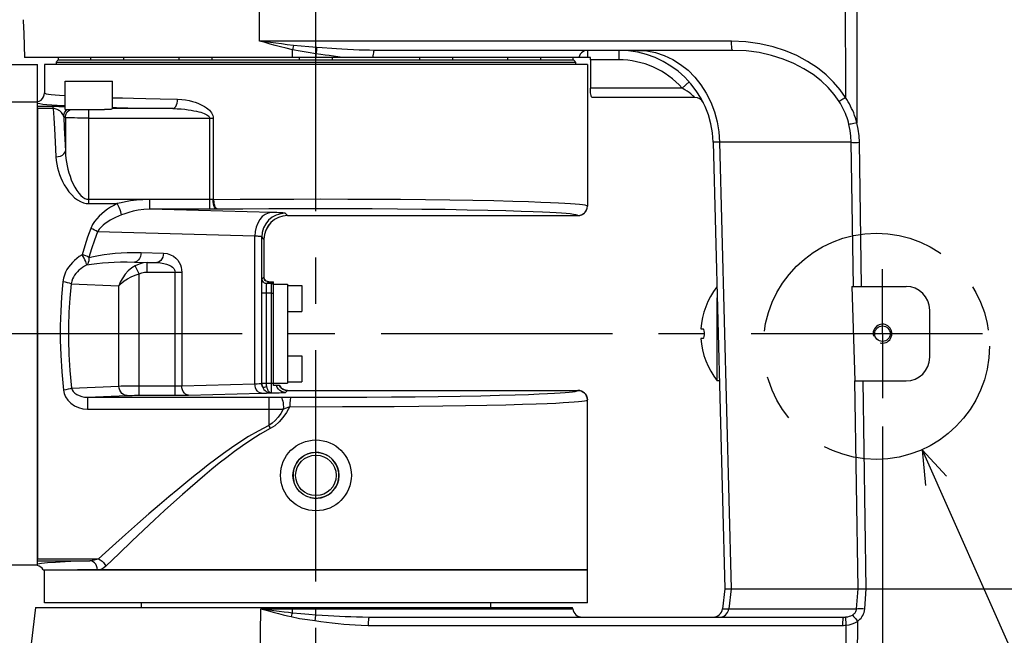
# Model space of a CAD drawing. Header units: millimetres. Extents: x 0 to 1249, y 0 to 420.
# Tile 10 of 104: x 157 to 209, y 98 to 130. Entities that reach past the tile are written whole.
import ezdxf

# ---------------------------------------------------------------- set-up
doc = ezdxf.new("R2010")
doc.units = ezdxf.units.MM
doc.header["$LTSCALE"] = 32.67
doc.linetypes.add('CENTER', pattern=[0.6, 0.375, -0.075, 0.075, -0.075])
doc.layers.get('0').update_dxf_attribs({"linetype": 'CONTINUOUS'})
for name, color, linetype in [('02___PRT_ALL_AXES', 7, 'CONTINUOUS'), ('ASSY', 7, 'CONTINUOUS'), ('AXIS', 7, 'CONTINUOUS'), ('CHAMFER', 7, 'CONTINUOUS'), ('DEFAULT_1', 7, 'CENTER'), ('DRA_ITEM', 7, 'CONTINUOUS'), ('DRAFT', 7, 'CONTINUOUS'), ('DRIV_DIM', 7, 'CONTINUOUS'), ('ROUND', 7, 'CONTINUOUS')]:
    doc.layers.add(name, color=color, linetype=linetype)
doc.styles.get("Standard").update_dxf_attribs({"font": 'txt', "width": 0.8})
doc.dimstyles.new('DIMSTYLE_7', dxfattribs={"dimtxt": 3.8, "dimasz": 1.8, "dimexe": 2, "dimexo": 1.5, "dimgap": 0.95, "dimtad": 1, "dimdec": 3, "dimlfac": 4, "dimdsep": 46, "dimtxsty": 'STANDARD', "dimblk": 'OPEN', "dimblk1": 'OPEN', "dimblk2": 'OPEN', "dimcen": 0.09, "dimadec": 0, "dimazin": 0, "dimtp": 0.001, "dimtm": 0.001, "dimtfac": 1, "dimtdec": 3, "dimtofl": 0, "dimtmove": 0, "dimatfit": 3, "dimldrblk": 'OPEN', "dimfxl": 1, "dimtolj": 1, "dimarcsym": 0})

# ---------------------------------------------------------------- blocks, each defined once
blk = doc.blocks.new('_OPEN')
at = {"color": 0, "linetype": 'BYBLOCK'}
for p, q in [((0, 0), (-1, 0.342)), ((-1, -0.342), (0, 0)), ((-1, 0), (0, 0))]:
    blk.add_line(p, q, dxfattribs=at)
blk = doc.blocks.new('*D37')
at = {"layer": 'DRIV_DIM', "color": 2, "linetype": 'CONTINUOUS'}
for p, q in [((202.744, 108.569), (202.744, 79.128)), ((172.744, 81.128), (187.744, 81.128)), ((202.744, 81.128), (187.744, 81.128))]:
    blk.add_line(p, q, dxfattribs=at)
at = {"layer": 'DRIV_DIM', "color": 2, "linetype": 'CONTINUOUS', "xscale": 1.8, "yscale": 1.8, "zscale": 1.8, "rotation": 180}
blk.add_blockref('_OPEN', (172.744, 81.128), dxfattribs=at)
at = {"layer": 'DRIV_DIM', "color": 2, "linetype": 'CONTINUOUS', "xscale": 1.8, "yscale": 1.8, "zscale": 1.8}
blk.add_blockref('_OPEN', (202.744, 81.128), dxfattribs=at)

msp = doc.modelspace()

# ---------------------------------------------------------------- linework, layer by layer
at = {"color": 7, "linetype": 'CONTINUOUS'}
for p, q in [((154.494112, 127.731746), (157.994112, 127.731746)), ((157.994112, 101.231746), (157.994112, 127.731746)), ((187.119112, 127.731746), (158.369112, 127.731746)), ((157.994112, 125.731746), (152.994112, 125.731746)), ((170.494112, 110.731746), (170.494112, 116.231746)), ((170.494112, 116.106746), (171.244112, 116.106746)), ((171.244112, 116.106746), (171.244112, 110.856746)), ((201.126035, 115.981746), (201.27722, 110.981746)), ((201.126035, 115.981746), (201.640101, 115.981746)), ((170.494112, 110.856746), (171.244112, 110.856746)), ((170.808399, 110.731746), (170.494112, 110.731746)), ((201.27722, 110.981746), (201.715694, 110.981746)), ((187.119112, 99.231746), (187.119112, 109.980032)), ((157.994112, 101.231746), (152.994112, 101.231746)), ((158.369112, 99.231746), (158.369112, 100.981746)), ((187.119112, 100.981746), (160.119112, 100.981746)), ((187.119112, 99.231746), (158.369112, 99.231746)), ((163.494112, 99.231746), (163.494112, 98.981746)), ((181.994112, 99.231746), (181.994112, 98.981746))]:
    msp.add_line(p, q, dxfattribs=at)
at = {"color": 9, "linetype": 'CONTINUOUS'}
for p, q in [((201.207237, 115.981746), (201.09187, 123.612631)), ((201.640101, 115.981746), (201.524734, 123.612631)), ((170.49077, 116.228319), (170.491982, 116.229928)), ((170.49077, 116.228319), (170.494112, 116.228294)), ((170.491982, 116.229928), (170.494112, 116.231575)), ((170.386009, 115.630104), (170.494112, 115.630104)), ((201.449132, 99.981746), (201.282829, 110.981746)), ((201.881997, 99.981746), (201.715694, 110.981746))]:
    msp.add_line(p, q, dxfattribs=at)
for points in [[(170.392384, 116.129933), (170.444386, 116.124427), (170.494112, 116.108222)], [(170.386009, 110.854261), (170.423131, 110.854479), (170.459446, 110.855128), (170.494112, 110.856192)], [(171.135752, 110.373558), (171.029701, 110.385011), (170.92848, 110.418702), (170.836696, 110.473099), (170.758531, 110.545723), (170.697543, 110.633267), (170.656509, 110.731746)], [(171.240513, 110.478319), (171.135868, 110.489468), (171.035861, 110.522276), (170.944926, 110.575291), (170.867091, 110.646161), (170.805808, 110.731746)]]:
    msp.add_lwpolyline(points, dxfattribs=at)
at = {"color": 7, "linetype": 'CONTINUOUS'}
for start, end in [(141.8012112, 176.4246694), (183.5753306, 218.5800924)]:
    msp.add_arc((197.12804, 113.481746), 4.008929, start, end, dxfattribs=at)
at = {"color": 2, "linetype": 'CONTINUOUS'}
for centre, radius in [((202.744112, 113.481746), 0.5), ((172.744112, 105.981746), 1.216)]:
    msp.add_arc(centre, radius, 255, 195, dxfattribs=at)
at = {"layer": '02___PRT_ALL_AXES', "color": 7, "linetype": 'CONTINUOUS'}
for p, q in [((158.994112, 127.856746), (158.994112, 127.731746)), ((158.994112, 127.856746), (186.494112, 127.856746)), ((159.119112, 127.981746), (186.369112, 127.981746)), ((186.494112, 127.856746), (186.494112, 127.731746))]:
    msp.add_line(p, q, dxfattribs=at)
for centre, start, end in [((159.314306, 127.661552), 121.3669778, 148.6330222), ((186.173918, 127.661552), 31.3669778, 58.6330222)]:
    msp.add_arc(centre, 0.375, start, end, dxfattribs=at)
at = {"layer": 'ASSY', "color": 7, "linetype": 'CONTINUOUS'}
for p, q in [((159.119112, 127.981746), (159.119112, 128.106746)), ((160.827288, 127.981746), (160.827288, 128.106746)), ((160.884227, 127.981746), (160.958348, 127.981746)), ((162.577288, 127.981746), (162.577288, 128.106746)), ((165.494112, 127.981746), (165.494112, 128.106746)), ((165.841806, 127.981746), (166.045351, 127.981746)), ((167.244112, 127.981746), (167.244112, 128.106746)), ((171.869112, 127.981746), (171.869112, 128.106746)), ((172.661681, 127.981746), (172.826542, 127.981746)), ((173.619112, 127.981746), (173.619112, 128.106746)), ((178.244112, 127.981746), (178.244112, 128.106746)), ((179.442872, 127.981746), (179.646417, 127.981746)), ((179.994112, 127.981746), (179.994112, 128.106746)), ((182.910936, 127.981746), (182.910936, 128.106746)), ((184.529876, 127.981746), (184.603996, 127.981746)), ((184.660936, 127.981746), (184.660936, 128.106746)), ((186.369112, 127.981746), (186.369112, 128.106746)), ((159.473296, 125.356746), (159.473296, 126.856746)), ((159.473296, 126.856746), (161.973296, 126.856746)), ((161.973296, 125.389258), (161.973296, 126.856746)), ((159.473296, 125.356746), (161.538881, 125.356746)), ((171.244112, 116.033578), (171.994112, 116.033578)), ((171.994112, 116.03357), (171.994112, 114.658586)), ((171.244112, 114.658578), (171.994112, 114.658578)), ((171.244112, 112.304914), (171.994112, 112.304914)), ((171.994112, 112.304906), (171.994112, 110.929922)), ((171.244112, 110.929914), (171.994112, 110.929914))]:
    msp.add_line(p, q, dxfattribs=at)
at = {"layer": 'AXIS', "color": 7, "linetype": 'CENTER'}
for p, q in [((172.744112, 80.761976), (172.744112, 147.033499)), ((202.744112, 113.481746), (202.744112, 116.894246)), ((266.849096, 113.481746), (133.270556, 113.481746)), ((202.744112, 113.481746), (202.744112, 110.069246))]:
    msp.add_line(p, q, dxfattribs=at)
at = {"layer": 'AXIS', "color": 9, "linetype": 'CONTINUOUS'}
for p, q in [((160.723296, 124.897159), (160.723296, 125.356746)), ((165.161064, 125.396988), (162.014689, 125.396988))]:
    msp.add_line(p, q, dxfattribs=at)
at = {"layer": 'AXIS', "color": 7, "linetype": 'CONTINUOUS'}
for p, q in [((161.886624, 125.356746), (161.538881, 125.356746)), ((161.955557, 125.385946), (161.886624, 125.356746)), ((162.014689, 125.396988), (161.955557, 125.385946)), ((193.994112, 110.981746), (193.994112, 115.387516)), ((194.109481, 110.981746), (193.994112, 110.981746))]:
    msp.add_line(p, q, dxfattribs=at)
at = {"layer": 'AXIS', "color": 9, "linetype": 'CONTINUOUS'}
msp.add_lwpolyline([(159.475009, 124.915771), (159.486772, 125.022957), (159.52122, 125.125157), (159.57675, 125.217614), (159.650779, 125.296026), (159.739862, 125.356746)], dxfattribs=at)
at = {"layer": 'AXIS', "color": 7, "linetype": 'CONTINUOUS'}
for points in [[(161.973296, 125.438476), (162.010835, 125.437122), (162.127161, 125.430806), (162.198742, 125.424048), (162.223296, 125.41697)], [(162.223296, 125.41697), (162.200049, 125.410081), (162.12976, 125.403317), (162.014689, 125.396988)]]:
    msp.add_lwpolyline(points, dxfattribs=at)
for centre, radius in [((202.744112, 113.481746), 0.4125), ((172.744112, 105.981746), 1.875), ((172.744112, 105.981746), 1.219516), ((172.744112, 105.981746), 1.074375)]:
    msp.add_circle(centre, radius, dxfattribs=at)
at = {"layer": 'CHAMFER', "color": 7, "linetype": 'CONTINUOUS'}
for p in [(157.273515, 129.353474), (171.494112, 128.106746)]:
    msp.add_line(p, (157.306209, 128.106746), dxfattribs=at)
msp.add_lwpolyline([(157.233761, 130.103474), (157.237335, 130.057709), (157.241486, 130.001973), (157.246758, 129.926464), (157.252688, 129.833561), (157.25877, 129.726284), (157.264533, 129.607783), (157.269561, 129.4818), (157.273515, 129.353474)], dxfattribs=at)
at = {"layer": 'DEFAULT_1', "color": 2, "linetype": 'CENTER'}
msp.add_circle((202.420491, 112.815169), 5.987638, dxfattribs=at)
at = {"layer": 'DRA_ITEM', "color": 2, "linetype": 'CONTINUOUS'}
msp.add_line((204.849398, 107.342307), (218.094867, 77.497357), dxfattribs=at)
msp.add_lwpolyline([(206.142283, 105.946794), (204.849398, 107.342307), (205.016867, 105.447324)], dxfattribs=at)
at = {"layer": 'DRAFT', "color": 7, "linetype": 'CONTINUOUS'}
for p, q in [((172.744112, 128.106746), (171.494112, 128.106746)), ((157.902245, 98.981746), (157.149232, 92.731746)), ((157.902245, 98.981746), (186.335978, 98.981746)), ((186.343184, 98.921938), (186.335978, 98.981746))]:
    msp.add_line(p, q, dxfattribs=at)
at = {"layer": 'ROUND', "color": 9, "linetype": 'CONTINUOUS'}
for p, q in [((169.755234, 128.968658), (169.737593, 134.481746)), ((200.767606, 134.481746), (200.781258, 125.980353)), ((201.378359, 134.481746), (201.394146, 124.650925)), ((194.747988, 128.968658), (169.755234, 128.968658)), ((171.494112, 128.106746), (171.494112, 128.515238)), ((172.744112, 128.299984), (172.744112, 128.106746)), ((187.139803, 128.106746), (187.139803, 128.481746)), ((188.780443, 128.481746), (188.780443, 127.981746)), ((188.780443, 127.981746), (187.280703, 127.981746)), ((192.507223, 126.815079), (192.134545, 126.481746)), ((192.134545, 126.481746), (187.280703, 126.481746)), ((158.834279, 125.500792), (157.994112, 125.500792)), ((158.834279, 125.398178), (157.994112, 125.398178)), ((158.834279, 125.398178), (158.834279, 125.500792)), ((159.475009, 124.915771), (159.386111, 124.96019)), ((159.475009, 124.915771), (159.475009, 123.153338)), ((160.723296, 120.366647), (160.723296, 124.897159)), ((160.723296, 124.897159), (167.309077, 124.897159)), ((167.120032, 120.066516), (167.120032, 124.897159)), ((167.309077, 124.897159), (167.309077, 120.596143)), ((194.113551, 123.612631), (194.732348, 99.981746)), ((201.09187, 123.612631), (194.113551, 123.612631)), ((160.723296, 120.596143), (167.309077, 120.596143)), ((163.94481, 120.066516), (163.94481, 120.581244)), ((167.120032, 120.581244), (163.94481, 120.581244)), ((167.299458, 120.582116), (167.309077, 120.596143)), ((167.342756, 120.568625), (167.299458, 120.582116)), ((167.309077, 120.596143), (167.342757, 120.568624)), ((160.723296, 120.366647), (162.217237, 120.366647)), ((167.120032, 120.066516), (163.94481, 120.066516)), ((170.390911, 119.897719), (163.94481, 120.066516)), ((167.530631, 120.068795), (167.478885, 120.06826)), ((187.119112, 120.23346), (187.118594, 120.235002)), ((171.240256, 119.735173), (171.122287, 119.853142)), ((171.242398, 119.73346), (171.240256, 119.735173)), ((171.240256, 119.735173), (186.618612, 119.735173)), ((186.619112, 119.73346), (186.618612, 119.735173)), ((169.507028, 118.648147), (161.177389, 118.866267)), ((169.507028, 110.828975), (169.507028, 118.648147)), ((169.872716, 110.860179), (169.872716, 118.60357)), ((169.990684, 118.485602), (169.872716, 118.60357)), ((169.990684, 118.485602), (169.990684, 116.478233)), ((169.992398, 118.48346), (169.990684, 118.485602)), ((163.483065, 117.77532), (164.666735, 117.744325)), ((163.129511, 117.275492), (164.313182, 117.244496)), ((163.129511, 117.275492), (163.812904, 117.244496)), ((163.391249, 116.649018), (163.179663, 117.081927)), ((163.812904, 116.744667), (163.812904, 117.244496)), ((163.812904, 117.244496), (164.313182, 117.244496)), ((163.391226, 110.22023), (163.391226, 116.649009)), ((163.812921, 116.744667), (165.640558, 116.744668)), ((165.287005, 110.22023), (165.287005, 116.744668)), ((165.640558, 116.744668), (165.640559, 110.727728)), ((169.892299, 116.379847), (169.990684, 116.478233)), ((159.779127, 116.128779), (162.308694, 116.01405)), ((162.308694, 110.710239), (162.308694, 116.01405)), ((170.142213, 116.129933), (170.240599, 116.228319)), ((170.392384, 116.129933), (170.142213, 116.129933)), ((170.392384, 116.129933), (170.49077, 116.228319)), ((169.873173, 110.860636), (169.873173, 115.630104)), ((170.386009, 115.630104), (169.873173, 115.630104)), ((170.123087, 110.860636), (170.123087, 115.630104)), ((170.386009, 110.354432), (170.386009, 115.630104)), ((159.80583, 110.59672), (162.308694, 110.710239)), ((163.391226, 110.720058), (165.287005, 110.720058)), ((165.640559, 110.727728), (169.507028, 110.828975)), ((169.872716, 110.860179), (169.873173, 110.860636)), ((169.873173, 110.860636), (169.87334, 110.84789)), ((169.873173, 110.860636), (170.123087, 110.860636)), ((169.87334, 110.84789), (170.123169, 110.854261)), ((170.123087, 110.860636), (170.123169, 110.854261)), ((170.123169, 110.854261), (170.386009, 110.854261)), ((160.648082, 110.115453), (162.741707, 110.21041)), ((160.648082, 110.115453), (160.648082, 109.48231)), ((160.648082, 110.115453), (170.244112, 110.115453)), ((163.391226, 110.22023), (165.287005, 110.22023)), ((165.994112, 110.227899), (169.860581, 110.329146)), ((170.244112, 110.115453), (170.244112, 108.620408)), ((170.351951, 110.354432), (170.386009, 110.354432)), ((171.135752, 110.373558), (171.240513, 110.478319)), ((171.240513, 110.478319), (171.242398, 110.480032)), ((171.240513, 110.478319), (186.618612, 110.478319)), ((186.618612, 110.478319), (186.619112, 110.480032)), ((187.118594, 109.97849), (187.119112, 109.980032)), ((160.648082, 109.48231), (170.244112, 109.48231)), ((157.994112, 101.565314), (161.227102, 101.565314)), ((157.994112, 101.4627), (160.775559, 101.4627)), ((194.730259, 99.981746), (194.602571, 98.921938)), ((201.376515, 98.921938), (201.450235, 99.981746)), ((201.806418, 98.921938), (201.880139, 99.981746)), ((169.741273, 92.731692), (169.832406, 98.921938)), ((169.832406, 98.921938), (186.343184, 98.921938)), ((171.494112, 98.712901), (171.494112, 98.981746)), ((172.744112, 98.607756), (172.744112, 98.981746)), ((194.602571, 98.921938), (201.376515, 98.921938)), ((175.506422, 98.041555), (200.628291, 98.041555)), ((200.810847, 98.052496), (200.771533, 92.731716)), ((201.418917, 98.254618), (201.37811, 92.731749))]:
    msp.add_line(p, q, dxfattribs=at)
at = {"layer": 'ROUND', "color": 7, "linetype": 'CONTINUOUS'}
for p, q in [((194.809063, 128.481746), (175.857264, 128.481746)), ((187.277964, 128.106746), (172.744112, 128.106746)), ((187.280703, 127.981746), (187.280703, 126.481746)), ((158.369112, 127.731746), (158.369112, 126.231917)), ((187.119112, 127.731746), (187.119112, 120.23346)), ((192.811572, 125.981746), (187.357889, 125.981746)), ((157.994112, 125.398178), (157.994112, 101.565314)), ((193.778729, 123.612631), (194.397526, 99.981746)), ((171.242398, 119.73346), (186.619112, 119.73346)), ((169.992398, 118.48346), (169.992398, 116.481832)), ((169.998615, 116.426406), (169.992398, 116.481832)), ((170.242394, 116.231746), (170.494112, 116.231746)), ((201.640101, 115.981746), (203.994112, 115.981746)), ((205.244112, 112.231746), (205.244112, 114.731746)), ((193.126914, 113.731746), (193.253894, 113.731746)), ((193.253894, 113.231746), (193.126914, 113.231746)), ((201.715694, 110.981746), (203.994112, 110.981746)), ((171.242398, 110.480032), (186.619112, 110.480032)), ((157.994112, 101.215865), (157.994112, 101.252436)), ((158.302077, 100.981746), (187.119076, 100.981746)), ((194.397727, 99.981746), (194.270039, 98.921938)), ((194.397526, 99.981746), (246.090496, 99.981746)), ((175.56708, 98.481746), (200.688949, 98.481746))]:
    msp.add_line(p, q, dxfattribs=at)
at = {"layer": 'ROUND', "color": 9, "linetype": 'CONTINUOUS'}
for points in [[(171.494112, 128.515238), (171.17442, 128.594317), (170.875645, 128.670463), (170.590819, 128.744702), (170.320783, 128.816268), (170.049362, 128.88908), (169.755234, 128.968658)], [(171.547723, 128.741948), (171.219165, 128.781487), (170.911703, 128.81956), (170.618234, 128.85668), (170.339675, 128.892463), (170.059364, 128.928869), (169.755234, 128.968658)], [(194.809063, 128.481746), (194.79734, 128.491037), (194.786052, 128.518564), (194.77562, 128.563304), (194.766431, 128.623595), (194.758825, 128.697196), (194.753087, 128.781372), (194.749429, 128.872994), (194.747988, 128.968658)], [(200.781258, 125.980353), (200.500554, 126.387137), (200.156739, 126.795372), (199.754338, 127.188872), (199.295615, 127.558834), (198.781372, 127.899234), (198.215152, 128.20298), (197.603107, 128.463035), (196.950522, 128.674107), (196.251701, 128.833576), (195.513132, 128.934053), (194.747988, 128.968658)], [(171.547723, 128.741948), (171.53066, 128.670146), (171.51263, 128.593904), (171.494112, 128.515238)], [(172.744112, 128.299984), (172.326679, 128.358836), (171.909771, 128.428907), (171.494112, 128.515238)], [(172.788049, 128.634321), (172.373827, 128.663747), (171.960142, 128.698782), (171.547723, 128.741948)], [(172.788049, 128.634321), (172.778488, 128.562293), (172.767721, 128.480613), (172.744112, 128.299984)], [(174.171735, 128.106746), (173.910695, 128.139536), (173.670858, 128.171466), (173.448295, 128.202126), (173.229937, 128.2327), (172.999522, 128.264958), (172.744112, 128.299984)], [(173.577058, 128.580865), (173.075053, 128.615125), (172.788049, 128.634321)], [(175.857264, 128.481746), (175.575341, 128.483967), (175.302883, 128.489876), (175.027865, 128.498996), (174.731589, 128.511784), (174.417884, 128.528055), (174.113938, 128.545923), (173.832797, 128.563818), (173.577058, 128.580865)], [(175.857264, 128.481746), (175.837449, 128.472908), (175.818335, 128.446705), (175.800597, 128.404065), (175.784862, 128.346495), (175.771687, 128.276029), (175.761537, 128.19516), (175.754772, 128.106746)], [(187.139803, 128.481746), (187.048323, 128.472936), (186.959914, 128.446756), (186.877865, 128.40413), (186.80507, 128.346558), (186.744116, 128.27608), (186.69716, 128.195189), (186.665862, 128.106746)], [(189.784908, 128.481746), (190.261681, 128.451345), (190.732657, 128.360513), (191.192107, 128.210353), (191.634446, 128.002691), (192.054294, 127.740054), (192.446545, 127.425634), (192.80643, 127.063255), (193.129572, 126.657325), (193.412042, 126.212778), (193.650405, 125.735021), (193.841762, 125.229863), (193.983787, 124.703448), (194.074752, 124.162177), (194.113551, 123.612631)], [(200.457114, 125.765101), (200.194543, 126.134992), (199.872901, 126.506128), (199.496388, 126.863843), (199.067072, 127.200179), (198.585727, 127.50963), (198.055666, 127.785754), (197.482677, 128.022142), (196.87164, 128.214013), (196.217266, 128.358967), (195.52562, 128.450296), (194.809063, 128.481746)], [(158.369112, 126.231917), (158.393489, 126.209243), (158.462981, 126.187476), (158.57487, 126.166249), (158.729923, 126.145195), (158.927981, 126.124363), (159.168093, 126.103866), (159.449557, 126.083761), (159.473296, 126.082312)], [(192.811572, 125.981746), (192.807691, 125.985646), (192.796109, 125.997181), (192.776112, 126.016713), (192.74685, 126.04448), (192.707127, 126.080739), (192.655391, 126.125727), (192.589593, 126.179698), (192.507692, 126.24246), (192.406993, 126.31386), (192.283623, 126.39399), (192.134545, 126.481746)], [(157.994112, 125.681698), (158.119756, 125.660885), (158.288592, 125.640238), (158.500104, 125.619844), (158.753476, 125.599785), (159.047993, 125.580116), (159.382786, 125.560895), (159.473296, 125.556366)], [(161.973296, 125.973994), (162.494227, 125.958817), (163.081189, 125.943533), (163.73791, 125.928326), (164.502712, 125.912774), (165.415956, 125.896816)], [(165.161064, 125.396988), (165.216998, 125.411634), (165.270206, 125.449921), (165.318096, 125.509981), (165.358336, 125.588888), (165.388963, 125.682798), (165.408487, 125.787136), (165.415956, 125.896816)], [(165.415956, 125.896816), (165.63969, 125.884184), (165.843227, 125.857725), (166.029483, 125.821449), (166.199835, 125.778053), (166.355273, 125.729455), (166.496858, 125.676965), (166.625808, 125.621355), (166.742958, 125.563163), (166.848625, 125.502917), (166.943143, 125.44097), (167.026931, 125.377432), (167.100245, 125.312307), (167.163177, 125.245492), (167.21534, 125.177207), (167.256163, 125.108044), (167.286074, 125.036425), (167.30366, 124.964803), (167.309077, 124.897159)], [(200.781257, 125.980354), (200.712937, 125.937056), (200.648143, 125.895295), (200.588639, 125.856208), (200.536049, 125.82086), (200.491804, 125.790214), (200.45711, 125.765107)], [(200.971256, 124.556534), (200.940233, 124.675979), (200.905811, 124.793905), (200.868064, 124.910155), (200.827069, 125.024595), (200.782911, 125.137096), (200.735675, 125.247549), (200.685462, 125.355829), (200.632388, 125.461811), (200.576565, 125.565398), (200.518109, 125.666505), (200.457114, 125.765101)], [(201.394146, 124.650925), (201.357021, 124.782308), (201.315859, 124.912023), (201.270753, 125.039894), (201.221798, 125.165775), (201.169101, 125.289524), (201.112768, 125.41102), (201.052925, 125.530129), (200.989714, 125.646712), (200.923275, 125.760661), (200.853752, 125.871886), (200.781258, 125.980354)], [(159.473296, 125.491037), (159.423203, 125.492692), (159.327402, 125.495232), (159.229354, 125.497277), (159.131164, 125.498826), (159.032663, 125.499919), (158.93185, 125.500581), (158.834279, 125.500792)], [(158.834279, 125.398178), (158.867452, 124.90388), (158.902422, 124.321081), (158.938756, 123.636922), (158.975695, 122.841351)], [(159.386111, 124.960189), (159.371037, 125.022103), (159.345831, 125.081932), (159.311975, 125.138438), (159.272485, 125.188904), (159.229235, 125.233175), (159.183054, 125.271837), (159.134727, 125.305109), (159.085056, 125.333063), (159.034571, 125.355868), (158.984337, 125.373482), (158.934251, 125.386304), (158.883298, 125.394635), (158.834279, 125.398178)], [(159.386111, 124.96019), (159.39876, 125.071317), (159.43577, 125.176882), (159.495289, 125.271599), (159.574337, 125.350728), (159.583894, 125.356746)], [(161.973296, 125.463634), (162.178473, 125.457907), (162.778702, 125.442908), (163.450292, 125.427959), (164.231193, 125.412668), (165.161064, 125.396988)], [(165.161064, 125.396988), (165.39258, 125.390672), (165.603196, 125.377442), (165.795931, 125.359304), (165.972208, 125.337606), (166.133053, 125.313307), (166.279562, 125.287062), (166.412997, 125.259257), (166.534222, 125.230161), (166.643565, 125.200038), (166.74137, 125.169065), (166.828073, 125.137296), (166.903936, 125.104733), (166.969057, 125.071325), (167.023034, 125.037183), (167.065276, 125.002599), (167.096226, 124.96679), (167.114424, 124.93098), (167.120032, 124.897159)], [(159.386111, 124.96019), (159.417436, 124.387953), (159.447097, 123.785056), (159.475009, 123.153338)], [(160.723296, 124.897159), (160.511378, 124.897443), (160.312339, 124.898251), (160.124051, 124.899563), (159.952079, 124.901343), (159.800973, 124.903543), (159.675218, 124.906096), (159.575216, 124.909031), (159.506528, 124.9123), (159.475009, 124.915771)], [(201.394146, 124.650925), (201.309127, 124.630818), (201.226726, 124.611733), (201.149482, 124.594259), (201.079774, 124.578933), (201.019749, 124.566228), (200.971256, 124.556535)], [(201.524734, 123.612631), (201.506644, 123.961344), (201.463132, 124.307397), (201.394146, 124.650925)], [(201.09187, 123.612631), (201.075395, 123.929447), (201.035199, 124.244149), (200.971256, 124.556534)], [(194.113551, 123.612631), (194.013165, 123.61518), (193.93214, 123.61669), (193.867643, 123.617242), (193.81922, 123.616797), (193.788972, 123.615272), (193.778729, 123.612631)], [(201.09187, 123.612631), (201.15331, 123.611347), (201.230971, 123.61069), (201.321461, 123.61069), (201.420829, 123.611347), (201.524734, 123.612631)], [(158.975695, 122.841351), (159.101741, 122.854659), (159.219636, 122.887281), (159.321758, 122.937107), (159.401501, 123.000916), (159.453711, 123.07458), (159.475009, 123.153338)], [(159.475009, 123.153338), (159.486389, 122.948148), (159.506474, 122.753238), (159.53442, 122.562626), (159.569874, 122.374382), (159.613106, 122.186269), (159.664132, 121.998956), (159.722322, 121.815497), (159.789499, 121.632041), (159.871225, 121.43957), (159.968287, 121.245353), (160.073837, 121.068968), (160.182504, 120.9201), (160.292337, 120.800097), (160.401751, 120.708996), (160.511699, 120.644819), (160.620754, 120.60755), (160.723296, 120.596143)], [(158.975695, 122.841351), (158.991626, 122.642781), (159.019745, 122.454157), (159.058869, 122.269694), (159.108505, 122.087523), (159.169029, 121.905478), (159.240467, 121.724207), (159.321932, 121.546666), (159.41598, 121.369128), (159.530397, 121.182866), (159.666283, 120.994915), (159.814053, 120.824219), (159.966187, 120.680153), (160.119952, 120.56402), (160.273132, 120.475857), (160.427059, 120.413751), (160.579736, 120.377684), (160.723296, 120.366647)], [(163.94481, 120.581244), (163.573372, 120.571351), (163.233672, 120.544693), (162.928785, 120.50615), (162.658754, 120.460701), (162.422261, 120.41295), (162.217237, 120.366647)], [(167.299458, 120.582116), (167.241161, 120.581634), (167.181053, 120.581342), (167.120032, 120.581244)], [(167.478885, 120.06826), (167.438868, 120.083574), (167.400867, 120.123295), (167.366796, 120.185423), (167.338371, 120.266827), (167.317025, 120.363407), (167.303833, 120.470298), (167.299458, 120.582116)], [(167.530631, 120.068795), (167.489448, 120.083602), (167.450267, 120.121987), (167.414992, 120.182086), (167.38534, 120.260975), (167.36275, 120.35482), (167.348322, 120.459059), (167.342756, 120.568624)], [(187.118594, 120.235002), (187.082097, 120.257974), (186.996858, 120.279202), (186.867208, 120.299638), (186.694951, 120.319527), (186.479369, 120.339101), (186.220713, 120.358348), (185.922535, 120.377045), (185.58003, 120.395484), (185.169889, 120.4146), (184.654569, 120.435349), (183.995293, 120.458058), (183.167593, 120.482118), (182.173059, 120.506168), (181.043874, 120.528569), (179.82628, 120.548092), (178.548812, 120.564308), (177.216829, 120.577212), (175.837592, 120.586734), (174.42669, 120.59275), (172.999697, 120.59519), (171.571497, 120.594036), (170.150729, 120.589286), (168.734207, 120.580825), (167.342757, 120.568624)], [(162.217237, 120.366647), (162.033785, 120.271908), (161.864953, 120.173801), (161.704138, 120.069033), (161.549986, 119.95621), (161.402648, 119.834336), (161.263912, 119.703347), (161.138557, 119.566528), (161.025714, 119.42148), (160.920383, 119.255693), (160.823835, 119.05194)], [(162.449854, 119.766782), (162.437647, 119.842491), (162.412094, 119.93604), (162.374744, 120.041765), (162.327858, 120.153265), (162.274274, 120.26379), (162.217237, 120.366647)], [(163.94481, 120.066516), (163.626414, 120.053773), (163.334876, 120.016971), (163.072274, 119.963085), (162.838165, 119.899237), (162.631234, 119.832017), (162.449854, 119.766782)], [(167.478885, 120.06826), (167.362301, 120.067296), (167.24206, 120.066712), (167.120032, 120.066516)], [(186.618612, 119.735173), (186.583384, 119.758146), (186.50111, 119.779373), (186.37597, 119.799809), (186.209704, 119.819698), (186.001621, 119.839272), (185.751962, 119.85852), (185.464155, 119.877217), (185.133564, 119.895656), (184.737688, 119.914772), (184.240292, 119.935521), (183.603947, 119.958229), (182.805037, 119.982289), (181.845095, 120.006339), (180.755187, 120.02874), (179.579944, 120.048264), (178.346909, 120.064479), (177.061256, 120.077384), (175.729993, 120.086906), (174.368166, 120.092921), (172.990807, 120.095361), (171.612283, 120.094208), (170.240933, 120.089457), (168.873682, 120.080996), (167.530631, 120.068795)], [(186.618612, 119.735173), (186.729853, 119.747726), (186.835517, 119.784706), (186.930308, 119.84426), (187.009474, 119.923401), (187.069045, 120.018163), (187.106037, 120.123795), (187.118594, 120.235002)], [(162.449854, 119.766782), (162.286264, 119.70222), (162.1351, 119.63528), (161.990506, 119.563718), (161.851257, 119.48658), (161.717458, 119.403177), (161.590673, 119.313457), (161.475232, 119.219665), (161.370278, 119.120151), (161.270893, 119.00631), (161.177389, 118.866267)], [(170.390911, 119.897719), (170.220451, 119.869809), (170.056389, 119.796048), (169.904882, 119.679204), (169.771616, 119.523662), (169.661594, 119.335261), (169.578945, 119.121071), (169.52677, 118.889131), (169.507028, 118.648147)], [(171.122287, 119.853142), (170.878613, 119.828986), (170.644295, 119.757778), (170.428329, 119.642254), (170.239009, 119.486848), (170.083604, 119.297528), (169.968079, 119.081563), (169.896872, 118.847245), (169.872716, 118.60357)], [(171.240256, 119.735173), (170.996582, 119.711017), (170.762263, 119.63981), (170.546298, 119.524285), (170.356978, 119.36888), (170.201572, 119.17956), (170.086048, 118.963594), (170.014841, 118.729276), (169.990684, 118.485602)], [(171.122287, 119.853142), (171.1096, 119.858234), (171.0834, 119.863055), (171.044715, 119.867697), (170.994269, 119.872176), (170.932189, 119.876522), (170.858084, 119.880764), (170.771415, 119.884911), (170.669564, 119.889032), (170.54565, 119.893276), (170.390911, 119.897719)], [(160.823835, 119.05194), (160.655686, 118.595603), (160.501353, 118.131836), (160.361079, 117.660671)], [(161.177389, 118.866267), (161.104104, 118.918457), (161.018075, 118.968274), (160.923214, 119.013453), (160.823835, 119.05194)], [(161.177389, 118.866267), (161.00924, 118.425141), (160.854907, 117.976833), (160.714632, 117.521374)], [(169.872716, 118.60357), (169.866372, 118.608662), (169.853272, 118.613483), (169.83393, 118.618126), (169.808707, 118.622604), (169.777667, 118.62695), (169.740614, 118.631192), (169.69728, 118.635339), (169.646354, 118.63946), (169.584397, 118.643705), (169.507028, 118.648147)], [(160.361079, 117.660671), (160.209298, 117.564719), (160.076184, 117.466378), (159.955966, 117.363783), (159.844338, 117.253959), (159.740159, 117.135135), (159.644919, 117.007773), (159.560263, 116.87279), (159.487991, 116.731995), (159.42793, 116.583189), (159.379249, 116.416316), (159.346114, 116.220056)], [(160.612911, 117.118555), (160.603163, 117.163769), (160.582398, 117.225266), (160.551559, 117.300242), (160.512051, 117.385283), (160.465671, 117.47652), (160.414545, 117.569771), (160.361079, 117.660672)], [(160.714632, 117.521374), (160.640147, 117.56024), (160.553463, 117.597603), (160.459181, 117.631503), (160.361079, 117.660672)], [(160.714632, 117.521374), (160.719342, 117.42768), (160.710994, 117.33738), (160.689887, 117.253785), (160.65679, 117.179945), (160.612911, 117.118555)], [(160.714632, 117.521374), (160.959222, 117.575408), (161.232003, 117.6266), (161.52365, 117.671925), (161.821312, 117.709142), (162.119876, 117.738056), (162.426077, 117.759547), (162.751157, 117.773807), (163.102365, 117.779724), (163.483065, 117.77532)], [(163.483065, 117.77532), (163.472967, 117.665368), (163.44605, 117.560801), (163.40363, 117.46674), (163.347786, 117.387791), (163.281251, 117.32782), (163.207286, 117.289766), (163.129511, 117.275492)], [(164.666735, 117.744325), (164.656638, 117.634374), (164.629721, 117.529808), (164.587302, 117.435747), (164.531458, 117.356797), (164.464924, 117.296826), (164.390957, 117.258771), (164.313182, 117.244496)], [(164.666735, 117.744325), (164.86808, 117.718441), (165.042733, 117.660231), (165.192936, 117.578261), (165.319696, 117.478679), (165.423734, 117.366469), (165.5058, 117.246023), (165.566628, 117.12202), (165.608736, 116.994931), (165.63306, 116.866902), (165.640558, 116.744668)], [(160.612911, 117.118554), (160.490673, 117.052929), (160.383115, 116.985592), (160.285651, 116.915279), (160.194827, 116.839951), (160.109719, 116.758391), (160.031537, 116.670911), (159.961624, 116.578137), (159.901462, 116.481309), (159.850886, 116.37891), (159.809064, 116.264007), (159.779127, 116.128779)], [(160.612911, 117.118554), (160.863744, 117.159269), (161.147361, 117.196998), (161.449844, 117.228699), (161.754141, 117.252631), (162.062012, 117.269414), (162.387717, 117.279585), (162.741845, 117.28225), (163.129511, 117.275492)], [(163.179611, 117.081898), (162.988235, 116.959545), (162.807831, 116.807772), (162.647658, 116.63498), (162.511201, 116.446875), (162.396806, 116.240059), (162.308694, 116.01405)], [(163.812905, 117.244496), (163.590221, 117.224842), (163.377899, 117.169899), (163.179611, 117.081898)], [(164.313182, 117.244496), (164.514528, 117.231554), (164.689179, 117.202449), (164.839383, 117.161465), (164.966142, 117.111673), (165.070179, 117.055567), (165.152244, 116.995344), (165.213071, 116.933341), (165.25518, 116.869798), (165.279503, 116.805784), (165.287005, 116.744668)], [(162.308694, 116.01405), (162.441591, 116.148434), (162.596963, 116.271416), (162.770699, 116.383254), (162.965107, 116.486006), (163.175592, 116.576237), (163.391226, 116.649006)], [(163.391226, 116.649009), (163.523269, 116.701255), (163.66475, 116.733582), (163.812921, 116.744667)], [(169.873173, 115.630104), (169.873537, 115.773783), (169.874618, 115.91246), (169.876374, 116.04051), (169.878743, 116.153358), (169.881632, 116.246713), (169.884962, 116.317575), (169.888581, 116.36249), (169.892299, 116.379847)], [(170.142213, 116.129933), (170.077558, 116.138485), (170.017305, 116.163472), (169.965557, 116.203192), (169.925838, 116.254939), (169.900851, 116.315192), (169.892299, 116.379847)], [(169.990684, 116.478233), (169.991953, 116.479999), (169.992398, 116.481832)], [(170.240599, 116.228319), (170.175944, 116.236871), (170.115691, 116.261858), (170.063943, 116.301577), (170.024224, 116.353325), (169.999237, 116.413578), (169.990684, 116.478233)], [(159.346114, 116.220056), (159.276269, 115.428895), (159.231635, 114.66751), (159.208677, 113.899092), (159.207714, 113.131878), (159.229882, 112.336285), (159.281069, 111.469995), (159.372817, 110.497237)], [(159.779127, 116.128779), (159.700262, 116.156153), (159.596817, 116.181626), (159.475972, 116.203432), (159.346114, 116.220056)], [(159.779127, 116.128779), (159.709282, 115.36399), (159.664647, 114.627984), (159.64169, 113.88518), (159.640727, 113.143541), (159.662894, 112.374467), (159.714082, 111.537054), (159.80583, 110.59672)], [(170.123087, 115.630104), (170.123451, 115.72589), (170.124532, 115.818342), (170.126289, 115.903708), (170.128657, 115.97894), (170.131547, 116.041177), (170.134876, 116.088418), (170.138495, 116.118362), (170.142213, 116.129933)], [(170.240599, 116.228319), (170.241888, 116.230002), (170.242394, 116.231746)], [(170.386009, 115.630104), (170.38613, 115.725596), (170.386471, 115.814523), (170.387024, 115.897507), (170.387769, 115.971187), (170.388675, 116.032791), (170.389763, 116.082315), (170.391019, 116.116136), (170.392384, 116.129933)], [(159.80583, 110.59672), (159.72708, 110.566867), (159.623657, 110.539092), (159.502763, 110.515331), (159.372817, 110.497237)], [(159.80583, 110.59672), (159.837157, 110.510008), (159.893891, 110.422986), (159.976436, 110.339515), (160.083116, 110.263916), (160.208178, 110.201278), (160.347104, 110.154169), (160.496176, 110.124711), (160.648082, 110.115453)], [(162.308694, 110.710239), (162.433632, 110.713042), (162.586753, 110.71545), (162.764154, 110.717408), (162.961475, 110.718861), (163.172758, 110.719756), (163.391226, 110.720058)], [(162.741707, 110.21041), (162.646134, 110.224178), (162.555275, 110.261917), (162.473609, 110.321764), (162.405165, 110.40077), (162.353317, 110.495037), (162.320622, 110.599918), (162.308694, 110.710239)], [(165.287005, 110.720058), (165.331591, 110.720163), (165.373549, 110.720454), (165.414298, 110.720921), (165.453739, 110.721557), (165.492077, 110.722362), (165.529432, 110.723342), (165.565913, 110.724511), (165.602679, 110.725937), (165.640559, 110.727728)], [(165.994112, 110.227899), (165.916337, 110.242174), (165.842371, 110.280228), (165.775837, 110.340198), (165.719993, 110.419147), (165.677573, 110.513208), (165.650655, 110.617776), (165.640558, 110.727728)], [(169.507028, 110.828975), (169.629723, 110.834208), (169.729236, 110.840031), (169.804908, 110.846445), (169.853334, 110.853252), (169.872716, 110.860179)], [(169.860581, 110.329146), (169.782806, 110.343421), (169.70884, 110.381475), (169.642306, 110.441446), (169.586462, 110.520395), (169.544042, 110.614456), (169.517125, 110.719023), (169.507028, 110.828975)], [(169.908421, 110.674974), (169.881756, 110.76588), (169.872716, 110.860179)], [(169.87334, 110.84789), (169.879002, 110.784284), (169.891287, 110.726541), (169.908421, 110.674974)], [(169.908424, 110.674968), (169.928076, 110.658376), (169.964503, 110.650406), (170.014827, 110.65169), (170.075073, 110.662124), (170.140484, 110.680886)], [(169.908424, 110.674968), (169.944607, 110.600999), (169.990875, 110.535106), (170.047026, 110.476954), (170.111585, 110.428353), (170.183947, 110.390457), (170.264625, 110.364746), (170.351906, 110.354434)], [(170.140484, 110.680886), (170.132027, 110.732681), (170.125966, 110.790582), (170.123169, 110.854261)], [(170.351913, 110.354432), (170.304691, 110.369295), (170.261348, 110.404338), (170.223078, 110.454765), (170.189334, 110.519342), (170.161731, 110.594671), (170.140484, 110.680886)], [(159.372817, 110.497237), (159.411866, 110.316709), (159.490729, 110.135054), (159.610583, 109.96023), (159.769522, 109.801267), (159.959369, 109.668846), (160.173594, 109.56839), (160.40685, 109.504403), (160.648082, 109.48231)], [(162.741707, 110.21041), (162.81667, 110.213213), (162.908542, 110.215622), (163.014983, 110.21758), (163.133375, 110.219032), (163.260145, 110.219927), (163.391226, 110.22023)], [(165.287005, 110.22023), (165.376176, 110.220334), (165.460092, 110.220625), (165.541591, 110.221092), (165.620473, 110.221728), (165.69715, 110.222533), (165.771859, 110.223513), (165.844821, 110.224682), (165.918354, 110.226108), (165.994112, 110.227899)], [(169.860581, 110.329146), (170.005349, 110.333444), (170.127789, 110.33815), (170.227889, 110.343271), (170.303417, 110.348743), (170.351951, 110.354432)], [(170.244112, 110.115453), (170.420142, 110.115662), (170.581512, 110.116226), (170.728205, 110.117057), (170.860352, 110.118078)], [(170.386009, 110.354432), (170.530274, 110.354799), (170.669204, 110.355886), (170.797384, 110.35765), (170.910408, 110.360031), (171.003499, 110.362925), (171.073263, 110.366208), (171.118069, 110.369802), (171.135752, 110.373558)], [(170.860352, 110.118078), (171.031195, 110.119255), (171.213283, 110.119852), (171.412694, 110.11975)], [(170.860352, 110.118078), (170.895759, 110.102648), (170.929372, 110.06269), (170.959491, 110.000227), (170.984589, 109.918422), (171.003397, 109.821418), (171.014962, 109.714126), (171.018698, 109.601979), (171.014416, 109.490659)], [(171.412694, 110.11975), (171.402189, 110.104778), (171.392193, 110.066289), (171.383191, 110.006151), (171.37562, 109.927281), (171.369847, 109.833503), (171.366152, 109.729366), (171.364715, 109.619921)], [(171.412694, 110.11975), (172.753333, 110.118074), (174.102345, 110.119819), (175.440571, 110.125001), (176.742523, 110.133487), (178.00455, 110.145199), (179.222525, 110.16011), (180.388037, 110.178182), (181.477382, 110.199074), (182.456751, 110.221938), (183.301537, 110.245648), (184.002623, 110.269053), (184.565084, 110.291163), (185.012067, 110.311673), (185.374237, 110.330987), (185.677844, 110.349862), (185.938593, 110.369013), (186.159813, 110.388694), (186.337652, 110.408593), (186.47587, 110.429331), (186.574144, 110.452175), (186.618612, 110.478319)], [(186.618612, 110.478319), (186.729853, 110.465766), (186.835517, 110.428786), (186.930308, 110.369232), (187.009474, 110.290091), (187.069045, 110.195329), (187.106037, 110.089697), (187.118594, 109.97849)], [(171.364715, 109.619921), (171.184716, 109.303897), (170.996791, 109.037318), (170.794553, 108.807949), (170.56742, 108.609325), (170.328145, 108.458363)], [(171.014417, 109.490659), (171.125816, 109.533788), (171.241335, 109.576527), (171.364715, 109.619921)], [(171.364715, 109.619921), (172.753666, 109.618245), (174.15129, 109.61999), (175.53774, 109.625172), (176.88661, 109.633658), (178.194116, 109.64537), (179.455981, 109.660281), (180.663494, 109.678353), (181.792095, 109.699245), (182.806756, 109.722109), (183.681984, 109.745819), (184.408335, 109.769224), (184.991065, 109.791334), (185.454155, 109.811844), (185.829376, 109.831158), (186.143924, 109.850033), (186.41407, 109.869185), (186.643262, 109.888866), (186.82751, 109.908764), (186.970708, 109.929502), (187.072523, 109.952347), (187.118594, 109.97849)], [(171.014414, 109.490654), (170.880177, 109.265271), (170.738947, 109.067768), (170.585638, 108.891997), (170.41811, 108.739656), (170.244112, 108.620408)], [(170.244112, 109.48231), (170.46415, 109.482972), (170.665862, 109.48476), (170.849228, 109.487399), (171.014414, 109.490654)], [(170.244112, 108.620408), (169.68124, 108.327618), (169.180512, 108.034501), (168.716275, 107.739534), (168.278272, 107.443773), (167.857871, 107.146197), (167.447459, 106.844496), (167.043629, 106.538248), (166.647557, 106.229984), (166.255383, 105.917991), (165.853983, 105.592527), (165.427054, 105.240373), (164.962273, 104.850845), (164.454398, 104.418817), (163.901772, 103.942179), (163.303221, 103.419334), (162.657071, 102.848347), (161.963436, 102.228969), (161.227102, 101.565314)], [(170.328145, 108.458363), (169.784194, 108.155814), (169.300297, 107.852926), (168.851665, 107.548127), (168.428384, 107.242507), (168.022114, 106.935012), (167.625497, 106.623254), (167.235242, 106.306798), (166.852483, 105.988259), (166.473491, 105.665866), (166.085584, 105.329553), (165.673006, 104.965661), (165.223847, 104.563148), (164.733044, 104.116719), (164.198993, 103.624193), (163.620562, 103.08392), (162.996132, 102.4939), (162.325812, 101.853877), (161.614228, 101.1681)], [(170.244112, 108.620408), (170.272698, 108.567775), (170.300851, 108.513486), (170.328145, 108.458363)], [(160.775559, 101.4627), (160.075303, 101.435531), (159.464124, 101.406883), (158.946441, 101.376941), (158.526574, 101.345927), (158.208329, 101.314113), (157.994112, 101.281794)], [(161.227102, 101.565314), (161.118558, 101.521991), (161.006229, 101.490621), (160.891105, 101.470754), (160.775559, 101.4627)], [(161.177342, 100.981746), (161.163326, 101.088749), (161.131159, 101.189859), (161.082345, 101.280343), (161.019171, 101.355966), (160.944592, 101.413188), (160.862101, 101.449329), (160.775559, 101.462699)], [(161.227102, 101.565314), (161.324846, 101.515823), (161.417206, 101.447176), (161.499092, 101.363155), (161.565995, 101.26839), (161.614228, 101.1681)], [(161.614228, 101.1681), (161.512649, 101.083772), (161.407667, 101.021959), (161.300141, 100.981746)], [(169.832406, 98.921938), (170.172329, 98.828649), (170.483035, 98.744965), (170.764574, 98.670888), (171.016904, 98.606236), (171.239914, 98.550694), (171.433454, 98.503864)], [(169.832406, 98.921938), (170.186022, 98.875293), (170.509156, 98.833451), (170.801641, 98.796413), (171.063352, 98.764087), (171.294196, 98.736316), (171.494112, 98.712901)], [(171.494112, 98.712901), (171.473237, 98.647484), (171.452857, 98.57725), (171.433454, 98.503864)], [(171.494112, 98.712901), (171.942036, 98.666886), (172.359107, 98.633386), (172.744112, 98.607756)], [(172.744112, 98.607756), (172.727594, 98.54207), (172.711628, 98.466073), (172.696749, 98.382308), (172.683454, 98.293574)], [(172.744112, 98.607756), (173.072664, 98.587665), (173.384323, 98.568309), (173.689907, 98.549766), (173.993924, 98.532374), (174.297855, 98.516624), (174.597307, 98.503266), (174.898127, 98.492572), (175.21626, 98.484907), (175.56708, 98.481746)], [(194.172667, 98.481746), (194.261777, 98.492448), (194.347072, 98.524095), (194.424901, 98.575334), (194.491932, 98.643969), (194.545297, 98.727064), (194.58271, 98.821062), (194.602571, 98.921938)], [(194.270039, 98.921938), (194.282711, 98.920639), (194.318824, 98.919979), (194.382598, 98.91991), (194.477526, 98.920546), (194.602571, 98.921938)], [(200.807625, 98.487217), (200.902274, 98.500129), (200.992397, 98.521177), (201.076084, 98.550568), (201.151733, 98.588278)], [(201.151733, 98.588278), (201.194883, 98.616163), (201.232289, 98.645243), (201.265627, 98.676377), (201.294977, 98.70961), (201.320355, 98.74511), (201.341605, 98.783088), (201.358401, 98.823815), (201.370529, 98.869282), (201.376515, 98.921938)], [(201.151733, 98.588278), (201.179111, 98.560487), (201.215406, 98.519099), (201.259269, 98.465652), (201.309068, 98.402134), (201.362952, 98.330906), (201.418917, 98.254618)], [(201.376515, 98.921938), (201.437948, 98.927707), (201.515233, 98.930654), (201.605044, 98.930654), (201.703518, 98.927707), (201.806418, 98.921938)], [(201.418917, 98.254618), (201.490284, 98.310388), (201.552561, 98.368548), (201.608501, 98.430817), (201.658235, 98.497281), (201.701803, 98.568282), (201.738973, 98.644238), (201.769245, 98.725692), (201.792446, 98.816626), (201.806418, 98.921938)], [(171.433454, 98.503864), (171.881378, 98.411837), (172.29845, 98.344835), (172.683454, 98.293574)], [(172.683454, 98.293574), (173.004673, 98.253393), (173.310634, 98.214681), (173.612048, 98.177594), (173.91352, 98.142809), (174.216707, 98.11131), (174.517373, 98.084593), (174.821539, 98.063206), (175.145719, 98.047876), (175.506422, 98.041555)], [(175.56708, 98.481746), (175.554507, 98.471044), (175.542472, 98.439397), (175.531491, 98.388159), (175.522033, 98.319523), (175.514503, 98.236428), (175.509224, 98.14243), (175.506422, 98.041555)], [(200.688949, 98.481746), (200.676376, 98.471044), (200.664341, 98.439397), (200.65336, 98.388159), (200.643902, 98.319523), (200.636372, 98.236428), (200.631093, 98.14243), (200.628291, 98.041555)], [(200.628291, 98.041555), (200.688981, 98.042751), (200.749837, 98.046375), (200.810847, 98.052496)], [(200.688949, 98.481746), (200.728466, 98.482344), (200.768028, 98.484156), (200.807625, 98.487217)], [(200.807625, 98.487217), (200.799446, 98.469509), (200.793991, 98.433786), (200.791464, 98.381396), (200.791961, 98.314319), (200.795464, 98.235091), (200.801839, 98.146703), (200.810847, 98.052496)], [(200.810847, 98.052496), (200.974274, 98.078407), (201.132388, 98.120526), (201.281645, 98.179271), (201.418917, 98.254618)]]:
    msp.add_lwpolyline(points, dxfattribs=at)
at = {"layer": 'ROUND', "color": 7, "linetype": 'CONTINUOUS'}
for points in [[(187.280703, 127.981746), (187.280024, 128.044438), (187.277964, 128.106746)], [(157.994112, 125.747627), (158.096361, 125.786389), (158.188034, 125.846699), (158.264393, 125.925618), (158.321668, 126.019257), (158.357146, 126.123147), (158.369112, 126.231917)], [(187.357889, 125.981746), (187.345717, 125.989376), (187.333348, 126.012187), (187.321369, 126.049194), (187.310154, 126.099454), (187.300131, 126.16186), (187.29192, 126.233258), (187.285788, 126.311863), (187.281979, 126.395868), (187.280703, 126.481746)], [(170.242394, 116.231746), (170.186961, 116.237971), (170.134018, 116.256467), (170.086483, 116.286338), (170.046837, 116.326033), (170.017054, 116.373533), (169.998615, 116.426406)], [(193.253894, 113.231746), (193.282179, 113.256847), (193.304967, 113.327264), (193.317374, 113.426918), (193.317374, 113.536571), (193.304967, 113.636228), (193.28218, 113.706645), (193.253894, 113.731746)], [(158.302077, 100.981746), (158.244321, 101.062173), (158.171609, 101.129829), (158.08698, 101.181768), (157.994112, 101.215865)]]:
    msp.add_lwpolyline(points, dxfattribs=at)
for centre, radius, start, end in [((188.780443, 123.481746), 5, 1.5, 89.8023373), ((192.811572, 125.481746), 0.5, 26.3878, 90), ((186.619112, 120.23346), 0.5, 270, 360), ((171.242398, 118.48346), 1.25, 90, 180), ((203.994112, 114.731746), 1.25, 0, 90), ((203.994112, 112.231746), 1.25, 270, 360), ((171.242398, 110.980032), 0.5, 209.7734681, 270), ((186.619112, 109.980032), 0.5, 0, 90), ((186.839594, 98.981746), 0.5, 186.87, 270), ((193.773629, 98.981746), 0.5, 270, 353.13)]:
    msp.add_arc(centre, radius, start, end, dxfattribs=at)
at = {"layer": 'ROUND', "color": 9, "linetype": 'CONTINUOUS'}
msp.add_arc((188.780443, 123.481746), 4.5, 41.8103149, 90, dxfattribs=at)

# ---------------------------------------------------------------- dimensions: what is measured, and where the dimension line sits
at = {"layer": 'DRIV_DIM', "color": 2, "linetype": 'CONTINUOUS'}
dim = msp.add_linear_dim(base=(202.744112, 81.128147), p1=(172.744112, 80.761976), p2=(202.744112, 110.069246), dimstyle='DIMSTYLE_7', dxfattribs=at)
dim.commit()
dim.dimension.update_dxf_attribs({"geometry": '*D37', "text_midpoint": (183.184112, 81.128147), "dimtype": 160})

doc.saveas('drawing.dxf')
